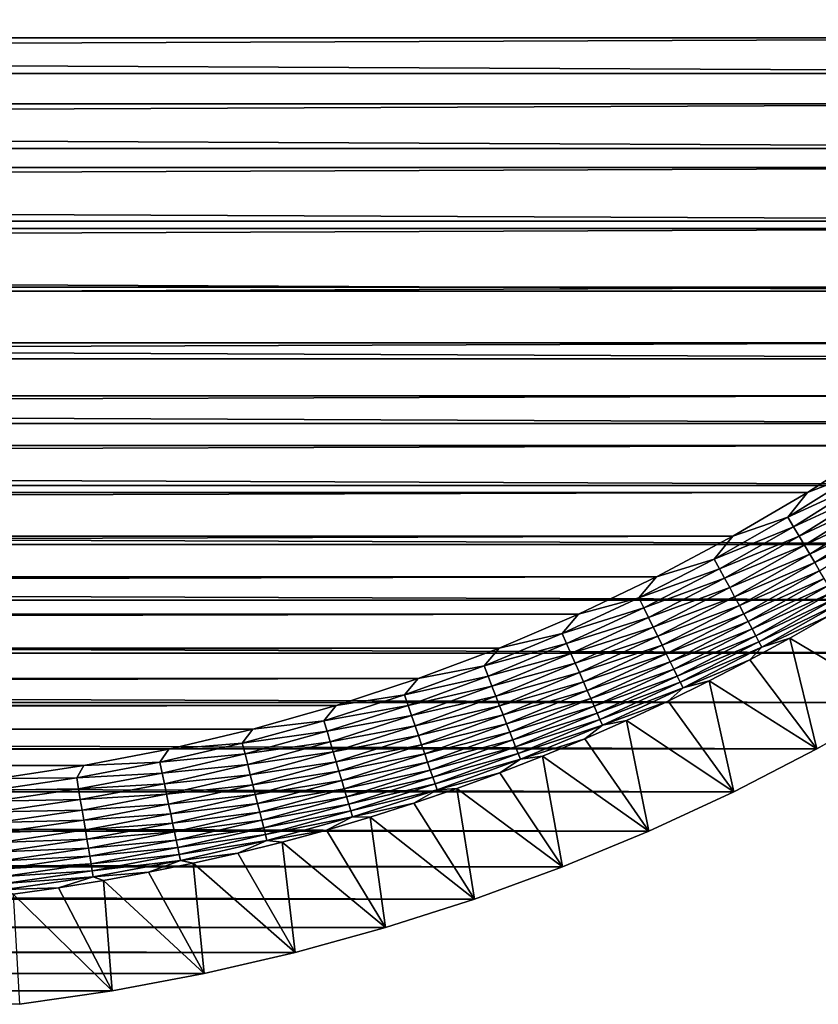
# Model space of a CAD drawing. Extents: x -260 to 260, y -882 to 882.
# Tile 19 of 234: x 200 to 224, y -881 to -851. Entities that reach past the tile are written whole.
import ezdxf

# ---------------------------------------------------------------- set-up
doc = ezdxf.new("R2010")
doc.units = 0
doc.header["$LTSCALE"] = 21.359881
for name, color, linetype in [('1', 7, 'CONTINUOUS'), ('2', 7, 'CONTINUOUS'), ('42', 7, 'CONTINUOUS'), ('57', 7, 'CONTINUOUS')]:
    doc.layers.add(name, color=color, linetype=linetype)

msp = doc.modelspace()

# ---------------------------------------------------------------- linework, layer by layer
at = {"layer": '1', "color": 7, "linetype": 'CONTINUOUS'}
for points in [[(-239.646, -851.779), (241.27, -849.679), (-241.27, -849.679), (-239.646, -851.779)], [(239.646, -851.779), (241.27, -849.679), (-239.646, -851.779), (239.646, -851.779)], [(-237.936, -853.809), (239.646, -851.779), (-239.646, -851.779), (-237.936, -853.809)], [(237.936, -853.809), (239.646, -851.779), (-237.936, -853.809), (237.936, -853.809)], [(-236.14, -855.763), (237.936, -853.809), (-237.936, -853.809), (-236.14, -855.763)], [(236.14, -855.763), (237.936, -853.809), (-236.14, -855.763), (236.14, -855.763)], [(-234.263, -857.64), (236.14, -855.763), (-236.14, -855.763), (-234.263, -857.64)], [(234.263, -857.64), (236.14, -855.763), (-234.263, -857.64), (234.263, -857.64)], [(-232.309, -859.436), (234.263, -857.64), (-234.263, -857.64), (-232.309, -859.436)], [(232.309, -859.436), (234.263, -857.64), (-232.309, -859.436), (232.309, -859.436)], [(-230.279, -861.146), (232.309, -859.436), (-232.309, -859.436), (-230.279, -861.146)], [(230.279, -861.146), (232.309, -859.436), (-230.279, -861.146), (230.279, -861.146)], [(-228.179, -862.77), (230.279, -861.146), (-230.279, -861.146), (-228.179, -862.77)], [(228.179, -862.77), (230.279, -861.146), (-228.179, -862.77), (228.179, -862.77)], [(-226.012, -864.302), (228.179, -862.77), (-228.179, -862.77), (-226.012, -864.302)], [(226.012, -864.302), (228.179, -862.77), (-226.012, -864.302), (226.012, -864.302)], [(-223.782, -865.742), (226.012, -864.302), (-226.012, -864.302), (-223.782, -865.742)], [(223.782, -865.742), (226.012, -864.302), (-223.782, -865.742), (223.782, -865.742)], [(-221.493, -867.085), (223.782, -865.742), (-223.782, -865.742), (-221.493, -867.085)], [(221.493, -867.085), (223.782, -865.742), (-221.493, -867.085), (221.493, -867.085)], [(-219.149, -868.33), (221.493, -867.085), (-221.493, -867.085), (-219.149, -868.33)], [(219.149, -868.33), (221.493, -867.085), (-219.149, -868.33), (219.149, -868.33)], [(-216.754, -869.474), (219.149, -868.33), (-219.149, -868.33), (-216.754, -869.474)], [(216.754, -869.474), (219.149, -868.33), (-216.754, -869.474), (216.754, -869.474)], [(-214.313, -870.516), (216.754, -869.474), (-216.754, -869.474), (-214.313, -870.516)], [(214.313, -870.516), (216.754, -869.474), (-214.313, -870.516), (214.313, -870.516)], [(-211.829, -871.453), (214.313, -870.516), (-214.313, -870.516), (-211.829, -871.453)], [(211.829, -871.453), (214.313, -870.516), (-211.829, -871.453), (211.829, -871.453)], [(-209.309, -872.284), (211.829, -871.453), (-211.829, -871.453), (-209.309, -872.284)], [(209.309, -872.284), (211.829, -871.453), (-209.309, -872.284), (209.309, -872.284)], [(-206.755, -873.007), (209.309, -872.284), (-209.309, -872.284), (-206.755, -873.007)], [(206.755, -873.007), (209.309, -872.284), (-206.755, -873.007), (206.755, -873.007)], [(-204.173, -873.621), (206.755, -873.007), (-206.755, -873.007), (-204.173, -873.621)], [(204.173, -873.621), (206.755, -873.007), (-204.173, -873.621), (204.173, -873.621)], [(-201.567, -874.125), (204.173, -873.621), (-204.173, -873.621), (-201.567, -874.125)], [(201.567, -874.125), (204.173, -873.621), (-201.567, -874.125), (201.567, -874.125)], [(-198.942, -874.518), (201.567, -874.125), (-201.567, -874.125), (-198.942, -874.518)], [(198.942, -874.518), (201.567, -874.125), (-198.942, -874.518), (198.942, -874.518)]]:
    msp.add_3dface(points, dxfattribs=at)
at = {"layer": '2', "color": 7, "linetype": 'CONTINUOUS'}
for points in [[(-247.552, -852.877, -9), (-249.172, -850.506, -9), (247.552, -852.877, -9), (-247.552, -852.877, -9)], [(247.552, -852.877, -9), (-249.172, -850.506, -9), (249.172, -850.506, -9), (247.552, -852.877, -9)], [(-245.835, -855.18, -9), (-247.552, -852.877, -9), (245.835, -855.18, -9), (-245.835, -855.18, -9)], [(245.835, -855.18, -9), (-247.552, -852.877, -9), (247.552, -852.877, -9), (245.835, -855.18, -9)], [(-244.025, -857.41, -9), (-245.835, -855.18, -9), (244.025, -857.41, -9), (-244.025, -857.41, -9)], [(244.025, -857.41, -9), (-245.835, -855.18, -9), (245.835, -855.18, -9), (244.025, -857.41, -9)], [(-242.123, -859.562, -9), (-244.025, -857.41, -9), (242.123, -859.562, -9), (-242.123, -859.562, -9)], [(242.123, -859.562, -9), (-244.025, -857.41, -9), (244.025, -857.41, -9), (242.123, -859.562, -9)], [(-240.135, -861.635, -9), (-242.123, -859.562, -9), (240.135, -861.635, -9), (-240.135, -861.635, -9)], [(240.135, -861.635, -9), (-242.123, -859.562, -9), (242.123, -859.562, -9), (240.135, -861.635, -9)], [(-238.062, -863.623, -9), (-240.135, -861.635, -9), (238.062, -863.623, -9), (-238.062, -863.623, -9)], [(238.062, -863.623, -9), (-240.135, -861.635, -9), (240.135, -861.635, -9), (238.062, -863.623, -9)], [(-235.91, -865.525, -9), (-238.062, -863.623, -9), (235.91, -865.525, -9), (-235.91, -865.525, -9)], [(235.91, -865.525, -9), (-238.062, -863.623, -9), (238.062, -863.623, -9), (235.91, -865.525, -9)], [(-233.68, -867.335, -9), (-235.91, -865.525, -9), (233.68, -867.335, -9), (-233.68, -867.335, -9)], [(233.68, -867.335, -9), (-235.91, -865.525, -9), (235.91, -865.525, -9), (233.68, -867.335, -9)], [(-231.377, -869.052, -9), (-233.68, -867.335, -9), (231.377, -869.052, -9), (-231.377, -869.052, -9)], [(231.377, -869.052, -9), (-233.68, -867.335, -9), (233.68, -867.335, -9), (231.377, -869.052, -9)], [(-229.006, -870.672, -9), (-231.377, -869.052, -9), (229.006, -870.672, -9), (-229.006, -870.672, -9)], [(229.006, -870.672, -9), (-231.377, -869.052, -9), (231.377, -869.052, -9), (229.006, -870.672, -9)], [(-226.569, -872.193, -9), (-229.006, -870.672, -9), (226.569, -872.193, -9), (-226.569, -872.193, -9)], [(226.569, -872.193, -9), (-229.006, -870.672, -9), (229.006, -870.672, -9), (226.569, -872.193, -9)], [(-224.072, -873.612, -9), (-226.569, -872.193, -9), (224.072, -873.612, -9), (-224.072, -873.612, -9)], [(224.072, -873.612, -9), (-226.569, -872.193, -9), (226.569, -872.193, -9), (224.072, -873.612, -9)], [(-221.519, -874.927, -9), (-224.072, -873.612, -9), (221.518, -874.927, -9), (-221.519, -874.927, -9)], [(221.518, -874.927, -9), (-224.072, -873.612, -9), (224.072, -873.612, -9), (221.518, -874.927, -9)], [(-218.913, -876.135, -9), (-221.519, -874.927, -9), (218.913, -876.135, -9), (-218.913, -876.135, -9)], [(218.913, -876.135, -9), (-221.519, -874.927, -9), (221.518, -874.927, -9), (218.913, -876.135, -9)], [(-216.259, -877.234, -9), (-218.913, -876.135, -9), (216.259, -877.234, -9), (-216.259, -877.234, -9)], [(216.259, -877.234, -9), (-218.913, -876.135, -9), (218.913, -876.135, -9), (216.259, -877.234, -9)], [(-213.563, -878.222, -9), (-216.259, -877.234, -9), (213.562, -878.222, -9), (-213.563, -878.222, -9)], [(213.562, -878.222, -9), (-216.259, -877.234, -9), (216.259, -877.234, -9), (213.562, -878.222, -9)], [(-210.827, -879.099, -9), (-213.563, -878.222, -9), (210.827, -879.099, -9), (-210.827, -879.099, -9)], [(210.827, -879.099, -9), (-213.563, -878.222, -9), (213.562, -878.222, -9), (210.827, -879.099, -9)], [(-208.058, -879.861, -9), (-210.827, -879.099, -9), (208.058, -879.861, -9), (-208.058, -879.861, -9)], [(208.058, -879.861, -9), (-210.827, -879.099, -9), (210.827, -879.099, -9), (208.058, -879.861, -9)], [(-205.26, -880.508, -9), (-208.058, -879.861, -9), (205.26, -880.508, -9), (-205.26, -880.508, -9)], [(205.26, -880.508, -9), (-208.058, -879.861, -9), (208.058, -879.861, -9), (205.26, -880.508, -9)], [(-202.437, -881.04, -9), (-205.26, -880.508, -9), (202.437, -881.04, -9), (-202.437, -881.04, -9)], [(202.437, -881.04, -9), (-205.26, -880.508, -9), (205.26, -880.508, -9), (202.437, -881.04, -9)], [(199.595, -881.454, -9), (-202.437, -881.04, -9), (202.437, -881.04, -9), (199.595, -881.454, -9)]]:
    msp.add_3dface(points, dxfattribs=at)
at = {"layer": '42', "color": 7, "linetype": 'CONTINUOUS'}
for points in [[(223.239, -870.21, -2.215), (226.569, -872.193, -9), (224.456, -869.513, -2.215), (223.239, -870.21, -2.215)], [(222.007, -870.881, -2.215), (224.072, -873.612, -9), (223.239, -870.21, -2.215), (222.007, -870.881, -2.215)], [(224.072, -873.612, -9), (226.569, -872.193, -9), (223.239, -870.21, -2.215), (224.072, -873.612, -9)], [(220.76, -871.526, -2.215), (224.072, -873.612, -9), (222.007, -870.881, -2.215), (220.76, -871.526, -2.215)], [(219.501, -872.145, -2.215), (221.518, -874.927, -9), (220.76, -871.526, -2.215), (219.501, -872.145, -2.215)], [(221.518, -874.927, -9), (224.072, -873.612, -9), (220.76, -871.526, -2.215), (221.518, -874.927, -9)], [(218.229, -872.736, -2.215), (221.518, -874.927, -9), (219.501, -872.145, -2.215), (218.229, -872.736, -2.215)], [(216.944, -873.301, -2.215), (218.913, -876.135, -9), (218.229, -872.736, -2.215), (216.944, -873.301, -2.215)], [(218.913, -876.135, -9), (221.518, -874.927, -9), (218.229, -872.736, -2.215), (218.913, -876.135, -9)], [(215.647, -873.838, -2.215), (218.913, -876.135, -9), (216.944, -873.301, -2.215), (215.647, -873.838, -2.215)], [(214.34, -874.347, -2.215), (216.259, -877.234, -9), (215.647, -873.838, -2.215), (214.34, -874.347, -2.215)], [(216.259, -877.234, -9), (218.913, -876.135, -9), (215.647, -873.838, -2.215), (216.259, -877.234, -9)], [(213.022, -874.828, -2.215), (216.259, -877.234, -9), (214.34, -874.347, -2.215), (213.022, -874.828, -2.215)], [(211.694, -875.282, -2.215), (213.562, -878.222, -9), (213.022, -874.828, -2.215), (211.694, -875.282, -2.215)], [(213.562, -878.222, -9), (216.259, -877.234, -9), (213.022, -874.828, -2.215), (213.562, -878.222, -9)], [(210.357, -875.707, -2.215), (213.562, -878.222, -9), (211.694, -875.282, -2.215), (210.357, -875.707, -2.215)], [(209.011, -876.104, -2.215), (210.827, -879.099, -9), (210.357, -875.707, -2.215), (209.011, -876.104, -2.215)], [(210.827, -879.099, -9), (213.562, -878.222, -9), (210.357, -875.707, -2.215), (210.827, -879.099, -9)], [(207.657, -876.471, -2.215), (210.827, -879.099, -9), (209.011, -876.104, -2.215), (207.657, -876.471, -2.215)], [(206.295, -876.811, -2.215), (208.058, -879.861, -9), (207.657, -876.471, -2.215), (206.295, -876.811, -2.215)], [(208.058, -879.861, -9), (210.827, -879.099, -9), (207.657, -876.471, -2.215), (208.058, -879.861, -9)], [(204.927, -877.121, -2.215), (208.058, -879.861, -9), (206.295, -876.811, -2.215), (204.927, -877.121, -2.215)], [(203.552, -877.402, -2.215), (205.26, -880.508, -9), (204.927, -877.121, -2.215), (203.552, -877.402, -2.215)], [(205.26, -880.508, -9), (208.058, -879.861, -9), (204.927, -877.121, -2.215), (205.26, -880.508, -9)], [(202.172, -877.654, -2.215), (205.26, -880.508, -9), (203.552, -877.402, -2.215), (202.172, -877.654, -2.215)], [(200.786, -877.876, -2.215), (202.437, -881.04, -9), (202.172, -877.654, -2.215), (200.786, -877.876, -2.215)], [(202.437, -881.04, -9), (205.26, -880.508, -9), (202.172, -877.654, -2.215), (202.437, -881.04, -9)], [(199.396, -878.069, -2.215), (202.437, -881.04, -9), (200.786, -877.876, -2.215), (199.396, -878.069, -2.215)], [(199.595, -881.454, -9), (202.437, -881.04, -9), (199.396, -878.069, -2.215), (199.595, -881.454, -9)]]:
    msp.add_3dface(points, dxfattribs=at)
at = {"layer": '57', "color": 7, "linetype": 'CONTINUOUS'}
for points in [[(226.012, -864.302), (223.782, -865.742), (225.382, -865.126, -0.014), (226.012, -864.302)], [(225.382, -865.126, -0.014), (223.782, -865.742), (223.178, -866.501, -0.014), (225.382, -865.126, -0.014)], [(225.382, -865.126, -0.014), (223.178, -866.501, -0.014), (225.567, -865.409, -0.057), (225.382, -865.126, -0.014)], [(225.567, -865.409, -0.057), (223.178, -866.501, -0.014), (223.351, -866.792, -0.057), (225.567, -865.409, -0.057)], [(225.567, -865.409, -0.057), (223.351, -866.792, -0.057), (225.75, -865.688, -0.129), (225.567, -865.409, -0.057)], [(225.75, -865.688, -0.129), (223.351, -866.792, -0.057), (223.522, -867.079, -0.129), (225.75, -865.688, -0.129)], [(225.75, -865.688, -0.129), (223.522, -867.079, -0.129), (225.928, -865.961, -0.229), (225.75, -865.688, -0.129)], [(223.782, -865.742), (221.493, -867.085), (223.178, -866.501, -0.014), (223.782, -865.742)], [(225.928, -865.961, -0.229), (223.522, -867.079, -0.129), (223.689, -867.359, -0.229), (225.928, -865.961, -0.229)], [(225.928, -865.961, -0.229), (223.689, -867.359, -0.229), (226.101, -866.226, -0.357), (225.928, -865.961, -0.229)], [(226.101, -866.226, -0.357), (223.689, -867.359, -0.229), (223.851, -867.631, -0.357), (226.101, -866.226, -0.357)], [(226.101, -866.226, -0.357), (223.851, -867.631, -0.357), (226.268, -866.481, -0.511), (226.101, -866.226, -0.357)], [(223.178, -866.501, -0.014), (221.493, -867.085), (220.919, -867.785, -0.014), (223.178, -866.501, -0.014)], [(223.178, -866.501, -0.014), (220.919, -867.785, -0.014), (223.351, -866.792, -0.057), (223.178, -866.501, -0.014)], [(226.268, -866.481, -0.511), (223.851, -867.631, -0.357), (224.007, -867.893, -0.511), (226.268, -866.481, -0.511)], [(226.268, -866.481, -0.511), (224.007, -867.893, -0.511), (226.426, -866.724, -0.69), (226.268, -866.481, -0.511)], [(223.351, -866.792, -0.057), (220.919, -867.785, -0.014), (221.08, -868.083, -0.057), (223.351, -866.792, -0.057)], [(223.351, -866.792, -0.057), (221.08, -868.083, -0.057), (223.522, -867.079, -0.129), (223.351, -866.792, -0.057)], [(226.426, -866.724, -0.69), (224.007, -867.893, -0.511), (224.155, -868.142, -0.69), (226.426, -866.724, -0.69)], [(221.493, -867.085), (219.149, -868.33), (220.919, -867.785, -0.014), (221.493, -867.085)], [(223.522, -867.079, -0.129), (221.08, -868.083, -0.057), (221.239, -868.376, -0.129), (223.522, -867.079, -0.129)], [(223.522, -867.079, -0.129), (221.239, -868.376, -0.129), (223.689, -867.359, -0.229), (223.522, -867.079, -0.129)], [(223.689, -867.359, -0.229), (221.239, -868.376, -0.129), (221.394, -868.663, -0.229), (223.689, -867.359, -0.229)], [(223.689, -867.359, -0.229), (221.394, -868.663, -0.229), (223.851, -867.631, -0.357), (223.689, -867.359, -0.229)], [(220.919, -867.785, -0.014), (219.149, -868.33), (218.609, -868.974, -0.014), (220.919, -867.785, -0.014)], [(220.919, -867.785, -0.014), (218.609, -868.974, -0.014), (221.08, -868.083, -0.057), (220.919, -867.785, -0.014)], [(223.851, -867.631, -0.357), (221.394, -868.663, -0.229), (221.545, -868.941, -0.357), (223.851, -867.631, -0.357)], [(223.851, -867.631, -0.357), (221.545, -868.941, -0.357), (224.007, -867.893, -0.511), (223.851, -867.631, -0.357)], [(221.08, -868.083, -0.057), (218.609, -868.974, -0.014), (218.757, -869.278, -0.057), (221.08, -868.083, -0.057)], [(221.08, -868.083, -0.057), (218.757, -869.278, -0.057), (221.239, -868.376, -0.129), (221.08, -868.083, -0.057)], [(224.007, -867.893, -0.511), (221.545, -868.941, -0.357), (221.69, -869.209, -0.511), (224.007, -867.893, -0.511)], [(224.007, -867.893, -0.511), (221.69, -869.209, -0.511), (224.155, -868.142, -0.69), (224.007, -867.893, -0.511)], [(219.149, -868.33), (216.754, -869.474), (218.609, -868.974, -0.014), (219.149, -868.33)], [(221.239, -868.376, -0.129), (218.757, -869.278, -0.057), (218.904, -869.578, -0.129), (221.239, -868.376, -0.129)], [(221.239, -868.376, -0.129), (218.904, -869.578, -0.129), (221.394, -868.663, -0.229), (221.239, -868.376, -0.129)], [(224.155, -868.142, -0.69), (221.69, -869.209, -0.511), (221.828, -869.465, -0.69), (224.155, -868.142, -0.69)], [(224.155, -868.142, -0.69), (221.828, -869.465, -0.69), (224.296, -868.377, -0.894), (224.155, -868.142, -0.69)], [(224.296, -868.377, -0.894), (221.828, -869.465, -0.69), (221.958, -869.705, -0.894), (224.296, -868.377, -0.894)], [(224.296, -868.377, -0.894), (221.958, -869.705, -0.894), (224.426, -868.597, -1.12), (224.296, -868.377, -0.894)], [(221.394, -868.663, -0.229), (218.904, -869.578, -0.129), (219.047, -869.871, -0.229), (221.394, -868.663, -0.229)], [(221.394, -868.663, -0.229), (219.047, -869.871, -0.229), (221.545, -868.941, -0.357), (221.394, -868.663, -0.229)], [(224.426, -868.597, -1.12), (221.958, -869.705, -0.894), (222.08, -869.93, -1.12), (224.426, -868.597, -1.12)], [(224.426, -868.597, -1.12), (222.08, -869.93, -1.12), (224.547, -868.799, -1.367), (224.426, -868.597, -1.12)], [(218.609, -868.974, -0.014), (216.754, -869.474), (216.251, -870.067, -0.014), (218.609, -868.974, -0.014)], [(218.609, -868.974, -0.014), (216.251, -870.067, -0.014), (218.757, -869.278, -0.057), (218.609, -868.974, -0.014)], [(221.545, -868.941, -0.357), (219.047, -869.871, -0.229), (219.186, -870.156, -0.357), (221.545, -868.941, -0.357)], [(221.545, -868.941, -0.357), (219.186, -870.156, -0.357), (221.69, -869.209, -0.511), (221.545, -868.941, -0.357)], [(224.547, -868.799, -1.367), (222.08, -869.93, -1.12), (222.192, -870.137, -1.367), (224.547, -868.799, -1.367)], [(224.547, -868.799, -1.367), (222.192, -870.137, -1.367), (224.656, -868.982, -1.633), (224.547, -868.799, -1.367)], [(224.656, -868.982, -1.633), (222.192, -870.137, -1.367), (222.293, -870.325, -1.633), (224.656, -868.982, -1.633)], [(224.656, -868.982, -1.633), (222.293, -870.325, -1.633), (224.753, -869.146, -1.917), (224.656, -868.982, -1.633)], [(218.757, -869.278, -0.057), (216.251, -870.067, -0.014), (216.387, -870.377, -0.057), (218.757, -869.278, -0.057)], [(218.757, -869.278, -0.057), (216.387, -870.377, -0.057), (218.904, -869.578, -0.129), (218.757, -869.278, -0.057)], [(221.69, -869.209, -0.511), (219.186, -870.156, -0.357), (219.32, -870.429, -0.511), (221.69, -869.209, -0.511)], [(221.69, -869.209, -0.511), (219.32, -870.429, -0.511), (221.828, -869.465, -0.69), (221.69, -869.209, -0.511)], [(224.753, -869.146, -1.917), (222.293, -870.325, -1.633), (222.384, -870.492, -1.917), (224.753, -869.146, -1.917)], [(224.456, -869.513, -2.215), (224.753, -869.146, -1.917), (222.384, -870.492, -1.917), (224.456, -869.513, -2.215)], [(216.754, -869.474), (214.313, -870.516), (216.251, -870.067, -0.014), (216.754, -869.474)], [(218.904, -869.578, -0.129), (216.387, -870.377, -0.057), (216.521, -870.682, -0.129), (218.904, -869.578, -0.129)], [(218.904, -869.578, -0.129), (216.521, -870.682, -0.129), (219.047, -869.871, -0.229), (218.904, -869.578, -0.129)], [(221.828, -869.465, -0.69), (219.32, -870.429, -0.511), (219.447, -870.69, -0.69), (221.828, -869.465, -0.69)], [(221.828, -869.465, -0.69), (219.447, -870.69, -0.69), (221.958, -869.705, -0.894), (221.828, -869.465, -0.69)], [(223.239, -870.21, -2.215), (224.456, -869.513, -2.215), (222.384, -870.492, -1.917), (223.239, -870.21, -2.215)], [(219.047, -869.871, -0.229), (216.521, -870.682, -0.129), (216.652, -870.981, -0.229), (219.047, -869.871, -0.229)], [(219.047, -869.871, -0.229), (216.652, -870.981, -0.229), (219.186, -870.156, -0.357), (219.047, -869.871, -0.229)], [(221.958, -869.705, -0.894), (219.447, -870.69, -0.69), (219.568, -870.936, -0.894), (221.958, -869.705, -0.894)], [(221.958, -869.705, -0.894), (219.568, -870.936, -0.894), (222.08, -869.93, -1.12), (221.958, -869.705, -0.894)], [(216.251, -870.067, -0.014), (214.313, -870.516), (213.851, -871.061, -0.014), (216.251, -870.067, -0.014)], [(216.251, -870.067, -0.014), (213.851, -871.061, -0.014), (216.387, -870.377, -0.057), (216.251, -870.067, -0.014)], [(219.186, -870.156, -0.357), (216.652, -870.981, -0.229), (216.779, -871.271, -0.357), (219.186, -870.156, -0.357)], [(219.186, -870.156, -0.357), (216.779, -871.271, -0.357), (219.32, -870.429, -0.511), (219.186, -870.156, -0.357)], [(222.08, -869.93, -1.12), (219.568, -870.936, -0.894), (219.68, -871.166, -1.12), (222.08, -869.93, -1.12)], [(222.08, -869.93, -1.12), (219.68, -871.166, -1.12), (222.192, -870.137, -1.367), (222.08, -869.93, -1.12)], [(222.192, -870.137, -1.367), (219.68, -871.166, -1.12), (219.783, -871.377, -1.367), (222.192, -870.137, -1.367)], [(222.192, -870.137, -1.367), (219.783, -871.377, -1.367), (222.293, -870.325, -1.633), (222.192, -870.137, -1.367)], [(222.007, -870.881, -2.215), (223.239, -870.21, -2.215), (222.384, -870.492, -1.917), (222.007, -870.881, -2.215)], [(214.313, -870.516), (211.829, -871.453), (213.851, -871.061, -0.014), (214.313, -870.516)], [(216.387, -870.377, -0.057), (213.851, -871.061, -0.014), (213.974, -871.377, -0.057), (216.387, -870.377, -0.057)], [(216.387, -870.377, -0.057), (213.974, -871.377, -0.057), (216.521, -870.682, -0.129), (216.387, -870.377, -0.057)], [(219.32, -870.429, -0.511), (216.779, -871.271, -0.357), (216.902, -871.55, -0.511), (219.32, -870.429, -0.511)], [(219.32, -870.429, -0.511), (216.902, -871.55, -0.511), (219.447, -870.69, -0.69), (219.32, -870.429, -0.511)], [(222.293, -870.325, -1.633), (219.783, -871.377, -1.367), (219.877, -871.569, -1.633), (222.293, -870.325, -1.633)], [(222.293, -870.325, -1.633), (219.877, -871.569, -1.633), (222.384, -870.492, -1.917), (222.293, -870.325, -1.633)], [(222.384, -870.492, -1.917), (219.877, -871.569, -1.633), (219.96, -871.739, -1.917), (222.384, -870.492, -1.917)], [(222.007, -870.881, -2.215), (222.384, -870.492, -1.917), (219.96, -871.739, -1.917), (222.007, -870.881, -2.215)], [(216.521, -870.682, -0.129), (213.974, -871.377, -0.057), (214.095, -871.687, -0.129), (216.521, -870.682, -0.129)], [(216.521, -870.682, -0.129), (214.095, -871.687, -0.129), (216.652, -870.981, -0.229), (216.521, -870.682, -0.129)], [(219.447, -870.69, -0.69), (216.902, -871.55, -0.511), (217.018, -871.816, -0.69), (219.447, -870.69, -0.69)], [(219.447, -870.69, -0.69), (217.018, -871.816, -0.69), (219.568, -870.936, -0.894), (219.447, -870.69, -0.69)], [(213.851, -871.061, -0.014), (211.829, -871.453), (211.411, -871.956, -0.014), (213.851, -871.061, -0.014)], [(213.851, -871.061, -0.014), (211.411, -871.956, -0.014), (213.974, -871.377, -0.057), (213.851, -871.061, -0.014)], [(216.652, -870.981, -0.229), (214.095, -871.687, -0.129), (214.214, -871.991, -0.229), (216.652, -870.981, -0.229)], [(216.652, -870.981, -0.229), (214.214, -871.991, -0.229), (216.779, -871.271, -0.357), (216.652, -870.981, -0.229)], [(219.568, -870.936, -0.894), (217.018, -871.816, -0.69), (217.128, -872.067, -0.894), (219.568, -870.936, -0.894)], [(219.568, -870.936, -0.894), (217.128, -872.067, -0.894), (219.68, -871.166, -1.12), (219.568, -870.936, -0.894)], [(220.76, -871.526, -2.215), (222.007, -870.881, -2.215), (219.96, -871.739, -1.917), (220.76, -871.526, -2.215)], [(213.974, -871.377, -0.057), (211.411, -871.956, -0.014), (211.521, -872.276, -0.057), (213.974, -871.377, -0.057)], [(213.974, -871.377, -0.057), (211.521, -872.276, -0.057), (214.095, -871.687, -0.129), (213.974, -871.377, -0.057)], [(216.779, -871.271, -0.357), (214.214, -871.991, -0.229), (214.329, -872.286, -0.357), (216.779, -871.271, -0.357)], [(216.779, -871.271, -0.357), (214.329, -872.286, -0.357), (216.902, -871.55, -0.511), (216.779, -871.271, -0.357)], [(219.68, -871.166, -1.12), (217.128, -872.067, -0.894), (217.231, -872.301, -1.12), (219.68, -871.166, -1.12)], [(219.68, -871.166, -1.12), (217.231, -872.301, -1.12), (219.783, -871.377, -1.367), (219.68, -871.166, -1.12)], [(219.783, -871.377, -1.367), (217.231, -872.301, -1.12), (217.326, -872.516, -1.367), (219.783, -871.377, -1.367)], [(219.783, -871.377, -1.367), (217.326, -872.516, -1.367), (219.877, -871.569, -1.633), (219.783, -871.377, -1.367)], [(211.829, -871.453), (209.309, -872.284), (211.411, -871.956, -0.014), (211.829, -871.453)], [(214.095, -871.687, -0.129), (211.521, -872.276, -0.057), (211.629, -872.591, -0.129), (214.095, -871.687, -0.129)], [(214.095, -871.687, -0.129), (211.629, -872.591, -0.129), (214.214, -871.991, -0.229), (214.095, -871.687, -0.129)], [(216.902, -871.55, -0.511), (214.329, -872.286, -0.357), (214.439, -872.57, -0.511), (216.902, -871.55, -0.511)], [(216.902, -871.55, -0.511), (214.439, -872.57, -0.511), (217.018, -871.816, -0.69), (216.902, -871.55, -0.511)], [(219.877, -871.569, -1.633), (217.326, -872.516, -1.367), (217.411, -872.712, -1.633), (219.877, -871.569, -1.633)], [(219.877, -871.569, -1.633), (217.411, -872.712, -1.633), (219.96, -871.739, -1.917), (219.877, -871.569, -1.633)], [(219.501, -872.145, -2.215), (220.76, -871.526, -2.215), (219.96, -871.739, -1.917), (219.501, -872.145, -2.215)], [(211.411, -871.956, -0.014), (209.309, -872.284), (208.937, -872.748, -0.014), (211.411, -871.956, -0.014)], [(211.411, -871.956, -0.014), (208.937, -872.748, -0.014), (211.521, -872.276, -0.057), (211.411, -871.956, -0.014)], [(214.214, -871.991, -0.229), (211.629, -872.591, -0.129), (211.735, -872.9, -0.229), (214.214, -871.991, -0.229)], [(214.214, -871.991, -0.229), (211.735, -872.9, -0.229), (214.329, -872.286, -0.357), (214.214, -871.991, -0.229)], [(217.018, -871.816, -0.69), (214.439, -872.57, -0.511), (214.545, -872.84, -0.69), (217.018, -871.816, -0.69)], [(217.018, -871.816, -0.69), (214.545, -872.84, -0.69), (217.128, -872.067, -0.894), (217.018, -871.816, -0.69)], [(219.96, -871.739, -1.917), (217.411, -872.712, -1.633), (217.488, -872.886, -1.917), (219.96, -871.739, -1.917)], [(219.501, -872.145, -2.215), (219.96, -871.739, -1.917), (217.488, -872.886, -1.917), (219.501, -872.145, -2.215)], [(209.309, -872.284), (206.755, -873.007), (208.937, -872.748, -0.014), (209.309, -872.284)], [(211.521, -872.276, -0.057), (208.937, -872.748, -0.014), (209.033, -873.073, -0.057), (211.521, -872.276, -0.057)], [(211.521, -872.276, -0.057), (209.033, -873.073, -0.057), (211.629, -872.591, -0.129), (211.521, -872.276, -0.057)], [(214.329, -872.286, -0.357), (211.735, -872.9, -0.229), (211.838, -873.199, -0.357), (214.329, -872.286, -0.357)], [(214.329, -872.286, -0.357), (211.838, -873.199, -0.357), (214.439, -872.57, -0.511), (214.329, -872.286, -0.357)], [(217.128, -872.067, -0.894), (214.545, -872.84, -0.69), (214.644, -873.095, -0.894), (217.128, -872.067, -0.894)], [(217.128, -872.067, -0.894), (214.644, -873.095, -0.894), (217.231, -872.301, -1.12), (217.128, -872.067, -0.894)], [(217.231, -872.301, -1.12), (214.644, -873.095, -0.894), (214.737, -873.334, -1.12), (217.231, -872.301, -1.12)], [(217.231, -872.301, -1.12), (214.737, -873.334, -1.12), (217.326, -872.516, -1.367), (217.231, -872.301, -1.12)], [(218.229, -872.736, -2.215), (219.501, -872.145, -2.215), (217.488, -872.886, -1.917), (218.229, -872.736, -2.215)], [(211.629, -872.591, -0.129), (209.033, -873.073, -0.057), (209.128, -873.392, -0.129), (211.629, -872.591, -0.129)], [(211.629, -872.591, -0.129), (209.128, -873.392, -0.129), (211.735, -872.9, -0.229), (211.629, -872.591, -0.129)], [(214.439, -872.57, -0.511), (211.838, -873.199, -0.357), (211.937, -873.487, -0.511), (214.439, -872.57, -0.511)], [(214.439, -872.57, -0.511), (211.937, -873.487, -0.511), (214.545, -872.84, -0.69), (214.439, -872.57, -0.511)], [(217.326, -872.516, -1.367), (214.737, -873.334, -1.12), (214.823, -873.553, -1.367), (217.326, -872.516, -1.367)], [(217.326, -872.516, -1.367), (214.823, -873.553, -1.367), (217.411, -872.712, -1.633), (217.326, -872.516, -1.367)], [(208.937, -872.748, -0.014), (206.755, -873.007), (206.432, -873.438, -0.014), (208.937, -872.748, -0.014)], [(208.937, -872.748, -0.014), (206.432, -873.438, -0.014), (209.033, -873.073, -0.057), (208.937, -872.748, -0.014)], [(211.735, -872.9, -0.229), (209.128, -873.392, -0.129), (209.222, -873.705, -0.229), (211.735, -872.9, -0.229)], [(211.735, -872.9, -0.229), (209.222, -873.705, -0.229), (211.838, -873.199, -0.357), (211.735, -872.9, -0.229)], [(214.545, -872.84, -0.69), (211.937, -873.487, -0.511), (212.031, -873.762, -0.69), (214.545, -872.84, -0.69)], [(214.545, -872.84, -0.69), (212.031, -873.762, -0.69), (214.644, -873.095, -0.894), (214.545, -872.84, -0.69)], [(217.411, -872.712, -1.633), (214.823, -873.553, -1.367), (214.9, -873.752, -1.633), (217.411, -872.712, -1.633)], [(217.411, -872.712, -1.633), (214.9, -873.752, -1.633), (217.488, -872.886, -1.917), (217.411, -872.712, -1.633)], [(217.488, -872.886, -1.917), (214.9, -873.752, -1.633), (214.97, -873.929, -1.917), (217.488, -872.886, -1.917)], [(216.944, -873.301, -2.215), (217.488, -872.886, -1.917), (214.97, -873.929, -1.917), (216.944, -873.301, -2.215)], [(216.944, -873.301, -2.215), (218.229, -872.736, -2.215), (217.488, -872.886, -1.917), (216.944, -873.301, -2.215)], [(206.755, -873.007), (204.173, -873.621), (206.432, -873.438, -0.014), (206.755, -873.007)], [(209.033, -873.073, -0.057), (206.432, -873.438, -0.014), (206.515, -873.766, -0.057), (209.033, -873.073, -0.057)], [(209.033, -873.073, -0.057), (206.515, -873.766, -0.057), (209.128, -873.392, -0.129), (209.033, -873.073, -0.057)], [(211.838, -873.199, -0.357), (209.222, -873.705, -0.229), (209.312, -874.008, -0.357), (211.838, -873.199, -0.357)], [(211.838, -873.199, -0.357), (209.312, -874.008, -0.357), (211.937, -873.487, -0.511), (211.838, -873.199, -0.357)], [(214.644, -873.095, -0.894), (212.031, -873.762, -0.69), (212.12, -874.021, -0.894), (214.644, -873.095, -0.894)], [(214.644, -873.095, -0.894), (212.12, -874.021, -0.894), (214.737, -873.334, -1.12), (214.644, -873.095, -0.894)], [(206.432, -873.438, -0.014), (204.173, -873.621), (203.9, -874.024, -0.014), (206.432, -873.438, -0.014)], [(206.432, -873.438, -0.014), (203.9, -874.024, -0.014), (206.515, -873.766, -0.057), (206.432, -873.438, -0.014)], [(209.128, -873.392, -0.129), (206.515, -873.766, -0.057), (206.597, -874.09, -0.129), (209.128, -873.392, -0.129)], [(209.128, -873.392, -0.129), (206.597, -874.09, -0.129), (209.222, -873.705, -0.229), (209.128, -873.392, -0.129)], [(211.937, -873.487, -0.511), (209.312, -874.008, -0.357), (209.399, -874.3, -0.511), (211.937, -873.487, -0.511)], [(211.937, -873.487, -0.511), (209.399, -874.3, -0.511), (212.031, -873.762, -0.69), (211.937, -873.487, -0.511)], [(214.737, -873.334, -1.12), (212.12, -874.021, -0.894), (212.203, -874.263, -1.12), (214.737, -873.334, -1.12)], [(214.737, -873.334, -1.12), (212.203, -874.263, -1.12), (214.823, -873.553, -1.367), (214.737, -873.334, -1.12)], [(215.647, -873.838, -2.215), (216.944, -873.301, -2.215), (214.97, -873.929, -1.917), (215.647, -873.838, -2.215)], [(204.173, -873.621), (201.567, -874.125), (203.9, -874.024, -0.014), (204.173, -873.621)], [(206.515, -873.766, -0.057), (203.9, -874.024, -0.014), (203.97, -874.355, -0.057), (206.515, -873.766, -0.057)], [(206.515, -873.766, -0.057), (203.97, -874.355, -0.057), (206.597, -874.09, -0.129), (206.515, -873.766, -0.057)], [(209.222, -873.705, -0.229), (206.597, -874.09, -0.129), (206.677, -874.406, -0.229), (209.222, -873.705, -0.229)], [(209.222, -873.705, -0.229), (206.677, -874.406, -0.229), (209.312, -874.008, -0.357), (209.222, -873.705, -0.229)], [(212.031, -873.762, -0.69), (209.399, -874.3, -0.511), (209.482, -874.579, -0.69), (212.031, -873.762, -0.69)], [(212.031, -873.762, -0.69), (209.482, -874.579, -0.69), (212.12, -874.021, -0.894), (212.031, -873.762, -0.69)], [(214.823, -873.553, -1.367), (212.203, -874.263, -1.12), (212.28, -874.485, -1.367), (214.823, -873.553, -1.367)], [(214.823, -873.553, -1.367), (212.28, -874.485, -1.367), (214.9, -873.752, -1.633), (214.823, -873.553, -1.367)], [(214.9, -873.752, -1.633), (212.28, -874.485, -1.367), (212.349, -874.687, -1.633), (214.9, -873.752, -1.633)], [(214.9, -873.752, -1.633), (212.349, -874.687, -1.633), (214.97, -873.929, -1.917), (214.9, -873.752, -1.633)], [(214.34, -874.347, -2.215), (215.647, -873.838, -2.215), (214.97, -873.929, -1.917), (214.34, -874.347, -2.215)], [(201.567, -874.125), (198.942, -874.518), (201.347, -874.504, -0.014), (201.567, -874.125)], [(203.9, -874.024, -0.014), (201.567, -874.125), (201.347, -874.504, -0.014), (203.9, -874.024, -0.014)], [(203.9, -874.024, -0.014), (201.347, -874.504, -0.014), (203.97, -874.355, -0.057), (203.9, -874.024, -0.014)], [(206.597, -874.09, -0.129), (203.97, -874.355, -0.057), (204.038, -874.681, -0.129), (206.597, -874.09, -0.129)], [(206.597, -874.09, -0.129), (204.038, -874.681, -0.129), (206.677, -874.406, -0.229), (206.597, -874.09, -0.129)], [(209.312, -874.008, -0.357), (206.677, -874.406, -0.229), (206.754, -874.713, -0.357), (209.312, -874.008, -0.357)], [(209.312, -874.008, -0.357), (206.754, -874.713, -0.357), (209.399, -874.3, -0.511), (209.312, -874.008, -0.357)], [(212.12, -874.021, -0.894), (209.482, -874.579, -0.69), (209.56, -874.841, -0.894), (212.12, -874.021, -0.894)], [(212.12, -874.021, -0.894), (209.56, -874.841, -0.894), (212.203, -874.263, -1.12), (212.12, -874.021, -0.894)], [(214.97, -873.929, -1.917), (212.349, -874.687, -1.633), (212.411, -874.867, -1.917), (214.97, -873.929, -1.917)], [(214.34, -874.347, -2.215), (214.97, -873.929, -1.917), (212.411, -874.867, -1.917), (214.34, -874.347, -2.215)], [(203.97, -874.355, -0.057), (201.347, -874.504, -0.014), (201.402, -874.838, -0.057), (203.97, -874.355, -0.057)], [(203.97, -874.355, -0.057), (201.402, -874.838, -0.057), (204.038, -874.681, -0.129), (203.97, -874.355, -0.057)], [(206.677, -874.406, -0.229), (204.038, -874.681, -0.129), (204.105, -875.001, -0.229), (206.677, -874.406, -0.229)], [(206.677, -874.406, -0.229), (204.105, -875.001, -0.229), (206.754, -874.713, -0.357), (206.677, -874.406, -0.229)], [(209.399, -874.3, -0.511), (206.754, -874.713, -0.357), (206.829, -875.008, -0.511), (209.399, -874.3, -0.511)], [(209.399, -874.3, -0.511), (206.829, -875.008, -0.511), (209.482, -874.579, -0.69), (209.399, -874.3, -0.511)], [(212.203, -874.263, -1.12), (209.56, -874.841, -0.894), (209.633, -875.086, -1.12), (212.203, -874.263, -1.12)], [(212.203, -874.263, -1.12), (209.633, -875.086, -1.12), (212.28, -874.485, -1.367), (212.203, -874.263, -1.12)], [(213.022, -874.828, -2.215), (214.34, -874.347, -2.215), (212.411, -874.867, -1.917), (213.022, -874.828, -2.215)], [(201.347, -874.504, -0.014), (198.942, -874.518), (198.776, -874.879, -0.014), (201.347, -874.504, -0.014)], [(201.347, -874.504, -0.014), (198.776, -874.879, -0.014), (201.402, -874.838, -0.057), (201.347, -874.504, -0.014)], [(204.038, -874.681, -0.129), (201.402, -874.838, -0.057), (201.457, -875.167, -0.129), (204.038, -874.681, -0.129)], [(204.038, -874.681, -0.129), (201.457, -875.167, -0.129), (204.105, -875.001, -0.229), (204.038, -874.681, -0.129)], [(206.754, -874.713, -0.357), (204.105, -875.001, -0.229), (204.17, -875.311, -0.357), (206.754, -874.713, -0.357)], [(206.754, -874.713, -0.357), (204.17, -875.311, -0.357), (206.829, -875.008, -0.511), (206.754, -874.713, -0.357)], [(209.482, -874.579, -0.69), (206.829, -875.008, -0.511), (206.9, -875.289, -0.69), (209.482, -874.579, -0.69)], [(209.482, -874.579, -0.69), (206.9, -875.289, -0.69), (209.56, -874.841, -0.894), (209.482, -874.579, -0.69)], [(212.28, -874.485, -1.367), (209.633, -875.086, -1.12), (209.7, -875.312, -1.367), (212.28, -874.485, -1.367)], [(212.28, -874.485, -1.367), (209.7, -875.312, -1.367), (212.349, -874.687, -1.633), (212.28, -874.485, -1.367)], [(212.349, -874.687, -1.633), (209.7, -875.312, -1.367), (209.761, -875.516, -1.633), (212.349, -874.687, -1.633)], [(212.349, -874.687, -1.633), (209.761, -875.516, -1.633), (212.411, -874.867, -1.917), (212.349, -874.687, -1.633)], [(201.402, -874.838, -0.057), (198.776, -874.879, -0.014), (198.817, -875.215, -0.057), (201.402, -874.838, -0.057)], [(201.402, -874.838, -0.057), (198.817, -875.215, -0.057), (201.457, -875.167, -0.129), (201.402, -874.838, -0.057)], [(204.105, -875.001, -0.229), (201.457, -875.167, -0.129), (201.511, -875.489, -0.229), (204.105, -875.001, -0.229)], [(204.105, -875.001, -0.229), (201.511, -875.489, -0.229), (204.17, -875.311, -0.357), (204.105, -875.001, -0.229)], [(206.829, -875.008, -0.511), (204.17, -875.311, -0.357), (204.232, -875.609, -0.511), (206.829, -875.008, -0.511)], [(206.829, -875.008, -0.511), (204.232, -875.609, -0.511), (206.9, -875.289, -0.69), (206.829, -875.008, -0.511)], [(209.56, -874.841, -0.894), (206.9, -875.289, -0.69), (206.968, -875.555, -0.894), (209.56, -874.841, -0.894)], [(209.56, -874.841, -0.894), (206.968, -875.555, -0.894), (209.633, -875.086, -1.12), (209.56, -874.841, -0.894)], [(212.411, -874.867, -1.917), (209.761, -875.516, -1.633), (209.815, -875.698, -1.917), (212.411, -874.867, -1.917)], [(211.694, -875.282, -2.215), (212.411, -874.867, -1.917), (209.815, -875.698, -1.917), (211.694, -875.282, -2.215)], [(211.694, -875.282, -2.215), (213.022, -874.828, -2.215), (212.411, -874.867, -1.917), (211.694, -875.282, -2.215)], [(201.457, -875.167, -0.129), (198.817, -875.215, -0.057), (198.859, -875.546, -0.129), (201.457, -875.167, -0.129)], [(201.457, -875.167, -0.129), (198.859, -875.546, -0.129), (201.511, -875.489, -0.229), (201.457, -875.167, -0.129)], [(204.17, -875.311, -0.357), (201.511, -875.489, -0.229), (201.563, -875.801, -0.357), (204.17, -875.311, -0.357)], [(204.17, -875.311, -0.357), (201.563, -875.801, -0.357), (204.232, -875.609, -0.511), (204.17, -875.311, -0.357)], [(206.9, -875.289, -0.69), (204.232, -875.609, -0.511), (204.292, -875.893, -0.69), (206.9, -875.289, -0.69)], [(206.9, -875.289, -0.69), (204.292, -875.893, -0.69), (206.968, -875.555, -0.894), (206.9, -875.289, -0.69)], [(209.633, -875.086, -1.12), (206.968, -875.555, -0.894), (207.03, -875.803, -1.12), (209.633, -875.086, -1.12)], [(209.633, -875.086, -1.12), (207.03, -875.803, -1.12), (209.7, -875.312, -1.367), (209.633, -875.086, -1.12)], [(209.7, -875.312, -1.367), (207.03, -875.803, -1.12), (207.088, -876.031, -1.367), (209.7, -875.312, -1.367)], [(209.7, -875.312, -1.367), (207.088, -876.031, -1.367), (209.761, -875.516, -1.633), (209.7, -875.312, -1.367)], [(210.357, -875.707, -2.215), (211.694, -875.282, -2.215), (209.815, -875.698, -1.917), (210.357, -875.707, -2.215)], [(201.511, -875.489, -0.229), (198.859, -875.546, -0.129), (198.899, -875.87, -0.229), (201.511, -875.489, -0.229)], [(201.511, -875.489, -0.229), (198.899, -875.87, -0.229), (201.563, -875.801, -0.357), (201.511, -875.489, -0.229)], [(204.232, -875.609, -0.511), (201.563, -875.801, -0.357), (201.613, -876.102, -0.511), (204.232, -875.609, -0.511)], [(204.232, -875.609, -0.511), (201.613, -876.102, -0.511), (204.292, -875.893, -0.69), (204.232, -875.609, -0.511)], [(206.968, -875.555, -0.894), (204.292, -875.893, -0.69), (204.348, -876.161, -0.894), (206.968, -875.555, -0.894)], [(206.968, -875.555, -0.894), (204.348, -876.161, -0.894), (207.03, -875.803, -1.12), (206.968, -875.555, -0.894)], [(209.761, -875.516, -1.633), (207.088, -876.031, -1.367), (207.141, -876.238, -1.633), (209.761, -875.516, -1.633)], [(209.761, -875.516, -1.633), (207.141, -876.238, -1.633), (209.815, -875.698, -1.917), (209.761, -875.516, -1.633)], [(201.563, -875.801, -0.357), (198.899, -875.87, -0.229), (198.938, -876.184, -0.357), (201.563, -875.801, -0.357)], [(201.563, -875.801, -0.357), (198.938, -876.184, -0.357), (201.613, -876.102, -0.511), (201.563, -875.801, -0.357)], [(204.292, -875.893, -0.69), (201.613, -876.102, -0.511), (201.661, -876.388, -0.69), (204.292, -875.893, -0.69)], [(204.292, -875.893, -0.69), (201.661, -876.388, -0.69), (204.348, -876.161, -0.894), (204.292, -875.893, -0.69)], [(207.03, -875.803, -1.12), (204.348, -876.161, -0.894), (204.401, -876.411, -1.12), (207.03, -875.803, -1.12)], [(207.03, -875.803, -1.12), (204.401, -876.411, -1.12), (207.088, -876.031, -1.367), (207.03, -875.803, -1.12)], [(209.815, -875.698, -1.917), (207.141, -876.238, -1.633), (207.187, -876.422, -1.917), (209.815, -875.698, -1.917)], [(209.011, -876.104, -2.215), (209.815, -875.698, -1.917), (207.187, -876.422, -1.917), (209.011, -876.104, -2.215)], [(209.011, -876.104, -2.215), (210.357, -875.707, -2.215), (209.815, -875.698, -1.917), (209.011, -876.104, -2.215)], [(201.613, -876.102, -0.511), (198.938, -876.184, -0.357), (198.976, -876.486, -0.511), (201.613, -876.102, -0.511)], [(201.613, -876.102, -0.511), (198.976, -876.486, -0.511), (201.661, -876.388, -0.69), (201.613, -876.102, -0.511)], [(204.348, -876.161, -0.894), (201.661, -876.388, -0.69), (201.706, -876.658, -0.894), (204.348, -876.161, -0.894)], [(204.348, -876.161, -0.894), (201.706, -876.658, -0.894), (204.401, -876.411, -1.12), (204.348, -876.161, -0.894)], [(207.088, -876.031, -1.367), (204.401, -876.411, -1.12), (204.449, -876.641, -1.367), (207.088, -876.031, -1.367)], [(207.088, -876.031, -1.367), (204.449, -876.641, -1.367), (207.141, -876.238, -1.633), (207.088, -876.031, -1.367)], [(207.141, -876.238, -1.633), (204.449, -876.641, -1.367), (204.493, -876.85, -1.633), (207.141, -876.238, -1.633)], [(207.141, -876.238, -1.633), (204.493, -876.85, -1.633), (207.187, -876.422, -1.917), (207.141, -876.238, -1.633)], [(207.657, -876.471, -2.215), (209.011, -876.104, -2.215), (207.187, -876.422, -1.917), (207.657, -876.471, -2.215)], [(201.661, -876.388, -0.69), (198.976, -876.486, -0.511), (199.012, -876.774, -0.69), (201.661, -876.388, -0.69)], [(201.661, -876.388, -0.69), (199.012, -876.774, -0.69), (201.706, -876.658, -0.894), (201.661, -876.388, -0.69)], [(204.401, -876.411, -1.12), (201.706, -876.658, -0.894), (201.748, -876.91, -1.12), (204.401, -876.411, -1.12)], [(204.401, -876.411, -1.12), (201.748, -876.91, -1.12), (204.449, -876.641, -1.367), (204.401, -876.411, -1.12)], [(207.187, -876.422, -1.917), (204.493, -876.85, -1.633), (204.532, -877.036, -1.917), (207.187, -876.422, -1.917)], [(206.295, -876.811, -2.215), (207.187, -876.422, -1.917), (204.532, -877.036, -1.917), (206.295, -876.811, -2.215)], [(206.295, -876.811, -2.215), (207.657, -876.471, -2.215), (207.187, -876.422, -1.917), (206.295, -876.811, -2.215)], [(201.706, -876.658, -0.894), (199.012, -876.774, -0.69), (199.046, -877.046, -0.894), (201.706, -876.658, -0.894)], [(201.706, -876.658, -0.894), (199.046, -877.046, -0.894), (201.748, -876.91, -1.12), (201.706, -876.658, -0.894)], [(204.449, -876.641, -1.367), (201.748, -876.91, -1.12), (201.787, -877.142, -1.367), (204.449, -876.641, -1.367)], [(204.449, -876.641, -1.367), (201.787, -877.142, -1.367), (204.493, -876.85, -1.633), (204.449, -876.641, -1.367)], [(204.493, -876.85, -1.633), (201.787, -877.142, -1.367), (201.822, -877.353, -1.633), (204.493, -876.85, -1.633)], [(204.493, -876.85, -1.633), (201.822, -877.353, -1.633), (204.532, -877.036, -1.917), (204.493, -876.85, -1.633)], [(204.927, -877.121, -2.215), (206.295, -876.811, -2.215), (204.532, -877.036, -1.917), (204.927, -877.121, -2.215)], [(201.748, -876.91, -1.12), (199.046, -877.046, -0.894), (199.077, -877.299, -1.12), (201.748, -876.91, -1.12)], [(201.748, -876.91, -1.12), (199.077, -877.299, -1.12), (201.787, -877.142, -1.367), (201.748, -876.91, -1.12)], [(201.787, -877.142, -1.367), (199.077, -877.299, -1.12), (199.106, -877.533, -1.367), (201.787, -877.142, -1.367)], [(201.787, -877.142, -1.367), (199.106, -877.533, -1.367), (201.822, -877.353, -1.633), (201.787, -877.142, -1.367)], [(204.532, -877.036, -1.917), (201.822, -877.353, -1.633), (201.853, -877.54, -1.917), (204.532, -877.036, -1.917)], [(203.552, -877.402, -2.215), (204.532, -877.036, -1.917), (201.853, -877.54, -1.917), (203.552, -877.402, -2.215)], [(203.552, -877.402, -2.215), (204.927, -877.121, -2.215), (204.532, -877.036, -1.917), (203.552, -877.402, -2.215)], [(201.822, -877.353, -1.633), (199.106, -877.533, -1.367), (199.133, -877.745, -1.633), (201.822, -877.353, -1.633)], [(201.822, -877.353, -1.633), (199.133, -877.745, -1.633), (201.853, -877.54, -1.917), (201.822, -877.353, -1.633)], [(202.172, -877.654, -2.215), (203.552, -877.402, -2.215), (201.853, -877.54, -1.917), (202.172, -877.654, -2.215)], [(201.853, -877.54, -1.917), (199.133, -877.745, -1.633), (199.156, -877.933, -1.917), (201.853, -877.54, -1.917)], [(200.786, -877.876, -2.215), (201.853, -877.54, -1.917), (199.156, -877.933, -1.917), (200.786, -877.876, -2.215)], [(200.786, -877.876, -2.215), (202.172, -877.654, -2.215), (201.853, -877.54, -1.917), (200.786, -877.876, -2.215)], [(199.396, -878.069, -2.215), (200.786, -877.876, -2.215), (199.156, -877.933, -1.917), (199.396, -878.069, -2.215)]]:
    msp.add_3dface(points, dxfattribs=at)

doc.saveas('drawing.dxf')
